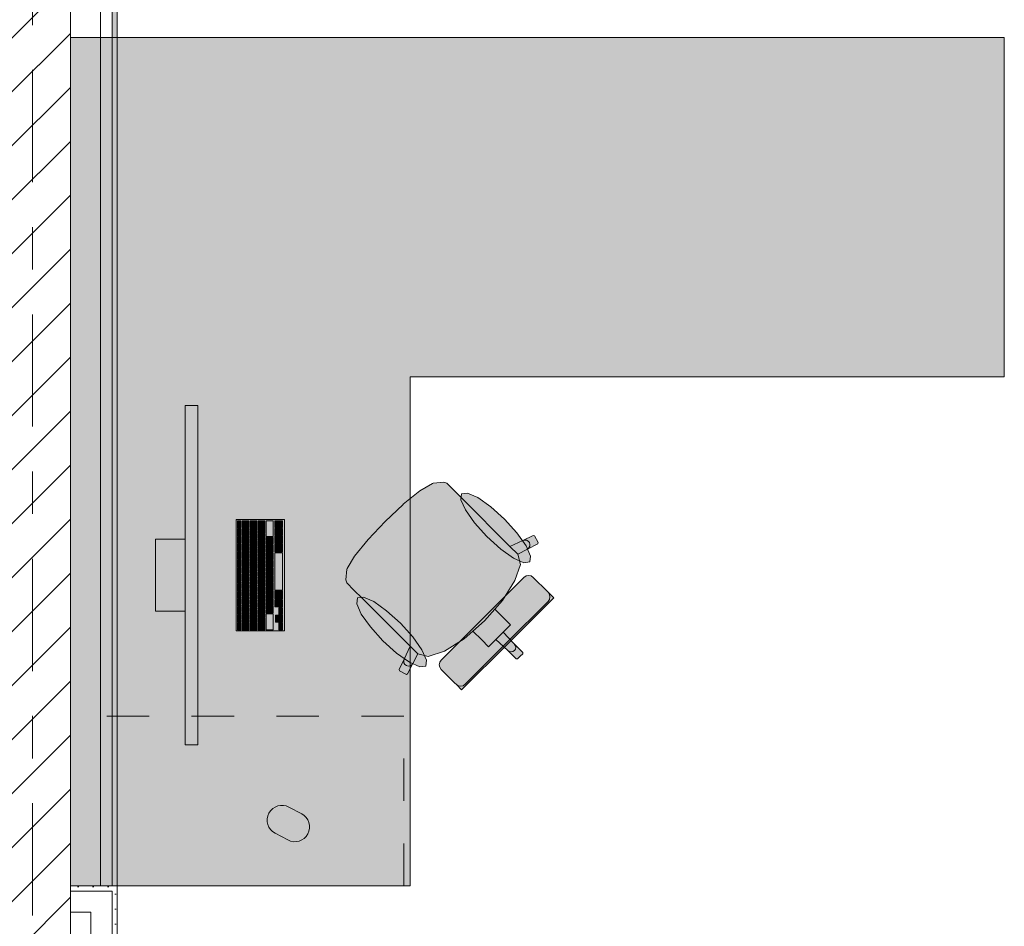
# Model space of a CAD drawing. Header units: metres. Extents: x -3.6 to 84.5, y -11 to 16.8.
# Tile 64 of 256: x 11.3 to 13.6, y 0.9 to 3.1. Entities that reach past the tile are written whole.
import ezdxf

# ---------------------------------------------------------------- set-up
doc = ezdxf.new("R2010")
doc.units = ezdxf.units.M
doc.header["$MEASUREMENT"] = 0
for name, pattern in [('Strichlinie doppelt', [0.546806, 0.264583, -0.105833, 0.070556, -0.105833]), ('Strichlinie eng', [0.115, 0.075, -0.04]), ('Wipeout_Contour', [1, 0, -1])]:
    doc.linetypes.add(name, pattern=pattern)
for name, color, linetype in [('451 - Universal.Achsen Raster', 7, 'Continuous'), ('605 - Struktur.Wand Innen', 7, 'Continuous'), ('701 - Einrichtung.Möbel', 7, 'Continuous'), ('Neubau_606 - Struktur.Wand Innen Ausbau', 7, 'Continuous'), ('Neubau_653 - Abdeckung.TB Verkofferung', 7, 'Continuous')]:
    doc.layers.add(name, color=color, linetype=linetype)
pattern_1 = [(45, (0, 0), (-0.01767767, 0.01767767), [0, -0.025])]

msp = doc.modelspace()

# ---------------------------------------------------------------- hatches: boundary and pattern name
at = {"layer": '701 - Einrichtung.Möbel', "linetype": 'Continuous', "lineweight": 0, "true_color": 0x3a3a3a}
for points in [[(11.42, 3.01), (11.42, 1.01), (12.22, 1.01), (12.22, 2.21), (13.62, 2.21), (13.62, 3.01)], [(11.7199, 2.1421), (11.6899, 2.1421), (11.6899, 1.3421), (11.7199, 1.3421)], [(12.3423, 1.923), (12.3228, 1.9425), (12.3061, 1.9592), (12.2991, 1.9615), (12.274, 1.9592), (12.2724, 1.9586), (12.243, 1.9407), (12.2039, 1.9093), (12.2033, 1.9088), (12.1609, 1.8691), (12.4791, 1.5509), (12.4853, 1.5571), (12.4852, 1.5602), (12.4653, 1.5801), (12.4394, 1.608), (12.4565, 1.6251), (12.4404, 1.6412), (12.4195, 1.6621), (12.4374, 1.6826), (12.467, 1.7294), (12.4797, 1.7677), (12.4736, 1.7916), (12.4963, 1.8039), (12.5207, 1.8159), (12.5216, 1.8189), (12.5131, 1.835), (12.5101, 1.8361), (12.4858, 1.824), (12.4551, 1.8102)], [(12.4423, 1.8744), (12.4099, 1.9036), (12.3794, 1.9251), (12.3553, 1.9359), (12.3412, 1.9341), (12.3394, 1.9201), (12.3502, 1.8959), (12.3718, 1.8654), (12.4009, 1.8331), (12.4333, 1.8039), (12.4638, 1.7823), (12.4879, 1.7716), (12.502, 1.7733), (12.5038, 1.7874), (12.493, 1.8115), (12.4714, 1.842)], [(11.9239, 1.8731), (11.8099, 1.8731), (11.8099, 1.6111), (11.9239, 1.6111)], [(11.8209, 1.8621), (11.8209, 1.8704), (11.8207, 1.8706), (11.8131, 1.8706), (11.8129, 1.8704), (11.8129, 1.8538), (11.8131, 1.8536), (11.8207, 1.8536), (11.8209, 1.8538)], [(11.8399, 1.8626), (11.8399, 1.8704), (11.8397, 1.8706), (11.8241, 1.8706), (11.8239, 1.8704), (11.8239, 1.8548), (11.8241, 1.8546), (11.8397, 1.8546), (11.8399, 1.8548)], [(11.8589, 1.8591), (11.8589, 1.8704), (11.8587, 1.8706), (11.8431, 1.8706), (11.8429, 1.8704), (11.8429, 1.8478), (11.8431, 1.8476), (11.8587, 1.8476), (11.8589, 1.8478)], [(11.8779, 1.8564), (11.8779, 1.8704), (11.8777, 1.8706), (11.8621, 1.8706), (11.8619, 1.8704), (11.8619, 1.8423), (11.8621, 1.8421), (11.8777, 1.8421), (11.8779, 1.8423)], [(11.8969, 1.8519), (11.8969, 1.8704), (11.8967, 1.8706), (11.8811, 1.8706), (11.8809, 1.8704), (11.8809, 1.8333), (11.8811, 1.8331), (11.8967, 1.8331), (11.8969, 1.8333)], [(11.9189, 1.8626), (11.9189, 1.8704), (11.9187, 1.8706), (11.9011, 1.8706), (11.9009, 1.8704), (11.9009, 1.8548), (11.9011, 1.8546), (11.9187, 1.8546), (11.9189, 1.8548)], [(12.107, 1.6877), (12.2197, 1.5749), (12.2059, 1.5442), (12.1939, 1.5199), (12.1949, 1.5168), (12.2111, 1.5084), (12.214, 1.5093), (12.2261, 1.5336), (12.2384, 1.5564), (12.2623, 1.5503), (12.3006, 1.5629), (12.3474, 1.5925), (12.3679, 1.6105), (12.3887, 1.5896), (12.4049, 1.5735), (12.422, 1.5906), (12.4498, 1.5646), (12.4697, 1.5447), (12.4729, 1.5447), (12.4791, 1.5509), (12.1609, 1.8691), (12.1212, 1.8267), (12.1207, 1.8261), (12.0892, 1.7869), (12.0714, 1.7576), (12.0708, 1.756), (12.0685, 1.7309), (12.0708, 1.7239), (12.0875, 1.7071)], [(11.8209, 1.8436), (11.8209, 1.8519), (11.8207, 1.8521), (11.8131, 1.8521), (11.8129, 1.8519), (11.8129, 1.8353), (11.8131, 1.8351), (11.8207, 1.8351), (11.8209, 1.8353)], [(11.8209, 1.8251), (11.8209, 1.8334), (11.8207, 1.8336), (11.8131, 1.8336), (11.8129, 1.8334), (11.8129, 1.8168), (11.8131, 1.8166), (11.8207, 1.8166), (11.8209, 1.8168)], [(11.8399, 1.8446), (11.8399, 1.8524), (11.8397, 1.8526), (11.8241, 1.8526), (11.8239, 1.8524), (11.8239, 1.8368), (11.8241, 1.8366), (11.8397, 1.8366), (11.8399, 1.8368)], [(11.8399, 1.8266), (11.8399, 1.8344), (11.8397, 1.8346), (11.8241, 1.8346), (11.8239, 1.8344), (11.8239, 1.8188), (11.8241, 1.8186), (11.8397, 1.8186), (11.8399, 1.8188)], [(11.8589, 1.8376), (11.8589, 1.8454), (11.8587, 1.8456), (11.8431, 1.8456), (11.8429, 1.8454), (11.8429, 1.8298), (11.8431, 1.8296), (11.8587, 1.8296), (11.8589, 1.8298)], [(11.8779, 1.8321), (11.8779, 1.8399), (11.8777, 1.8401), (11.8621, 1.8401), (11.8619, 1.8399), (11.8619, 1.8243), (11.8621, 1.8241), (11.8777, 1.8241), (11.8779, 1.8243)], [(11.9189, 1.8446), (11.9189, 1.8524), (11.9187, 1.8526), (11.9011, 1.8526), (11.9009, 1.8524), (11.9009, 1.8368), (11.9011, 1.8366), (11.9187, 1.8366), (11.9189, 1.8368)], [(11.9189, 1.8266), (11.9189, 1.8344), (11.9187, 1.8346), (11.9011, 1.8346), (11.9009, 1.8344), (11.9009, 1.8188), (11.9011, 1.8186), (11.9187, 1.8186), (11.9189, 1.8188)], [(11.6899, 1.6571), (11.6899, 1.8271), (11.6199, 1.8271), (11.6199, 1.6571)], [(11.8209, 1.8066), (11.8209, 1.8149), (11.8207, 1.8151), (11.8131, 1.8151), (11.8129, 1.8149), (11.8129, 1.7983), (11.8131, 1.7981), (11.8207, 1.7981), (11.8209, 1.7983)], [(11.8399, 1.8086), (11.8399, 1.8164), (11.8397, 1.8166), (11.8241, 1.8166), (11.8239, 1.8164), (11.8239, 1.8008), (11.8241, 1.8006), (11.8397, 1.8006), (11.8399, 1.8008)], [(11.8589, 1.8196), (11.8589, 1.8274), (11.8587, 1.8276), (11.8431, 1.8276), (11.8429, 1.8274), (11.8429, 1.8118), (11.8431, 1.8116), (11.8587, 1.8116), (11.8589, 1.8118)], [(11.8589, 1.8016), (11.8589, 1.8094), (11.8587, 1.8096), (11.8431, 1.8096), (11.8429, 1.8094), (11.8429, 1.7938), (11.8431, 1.7936), (11.8587, 1.7936), (11.8589, 1.7938)], [(11.8779, 1.8141), (11.8779, 1.8219), (11.8777, 1.8221), (11.8621, 1.8221), (11.8619, 1.8219), (11.8619, 1.8063), (11.8621, 1.8061), (11.8777, 1.8061), (11.8779, 1.8063)], [(11.8969, 1.8231), (11.8969, 1.8309), (11.8967, 1.8311), (11.8811, 1.8311), (11.8809, 1.8309), (11.8809, 1.8153), (11.8811, 1.8151), (11.8967, 1.8151), (11.8969, 1.8153)], [(11.8969, 1.8051), (11.8969, 1.8129), (11.8967, 1.8131), (11.8811, 1.8131), (11.8809, 1.8129), (11.8809, 1.7973), (11.8811, 1.7971), (11.8967, 1.7971), (11.8969, 1.7973)], [(11.9189, 1.8069), (11.9189, 1.8164), (11.9187, 1.8166), (11.9011, 1.8166), (11.9009, 1.8164), (11.9009, 1.7973), (11.9011, 1.7971), (11.9187, 1.7971), (11.9189, 1.7973)], [(11.8209, 1.7881), (11.8209, 1.7964), (11.8207, 1.7966), (11.8131, 1.7966), (11.8129, 1.7964), (11.8129, 1.7798), (11.8131, 1.7796), (11.8207, 1.7796), (11.8209, 1.7798)], [(11.8399, 1.7906), (11.8399, 1.7984), (11.8397, 1.7986), (11.8241, 1.7986), (11.8239, 1.7984), (11.8239, 1.7828), (11.8241, 1.7826), (11.8397, 1.7826), (11.8399, 1.7828)], [(11.8589, 1.7836), (11.8589, 1.7914), (11.8587, 1.7916), (11.8431, 1.7916), (11.8429, 1.7914), (11.8429, 1.7758), (11.8431, 1.7756), (11.8587, 1.7756), (11.8589, 1.7758)], [(11.8779, 1.7961), (11.8779, 1.8039), (11.8777, 1.8041), (11.8621, 1.8041), (11.8619, 1.8039), (11.8619, 1.7883), (11.8621, 1.7881), (11.8777, 1.7881), (11.8779, 1.7883)], [(11.8969, 1.7871), (11.8969, 1.7949), (11.8967, 1.7951), (11.8811, 1.7951), (11.8809, 1.7949), (11.8809, 1.7793), (11.8811, 1.7791), (11.8967, 1.7791), (11.8969, 1.7793)], [(11.9189, 1.7511), (11.9189, 1.7949), (11.9187, 1.7951), (11.9011, 1.7951), (11.9009, 1.7949), (11.9009, 1.7073), (11.9011, 1.7071), (11.9187, 1.7071), (11.9189, 1.7073)], [(11.8209, 1.7696), (11.8209, 1.7779), (11.8207, 1.7781), (11.8131, 1.7781), (11.8129, 1.7779), (11.8129, 1.7613), (11.8131, 1.7611), (11.8207, 1.7611), (11.8209, 1.7613)], [(11.8399, 1.7726), (11.8399, 1.7804), (11.8397, 1.7806), (11.8241, 1.7806), (11.8239, 1.7804), (11.8239, 1.7648), (11.8241, 1.7646), (11.8397, 1.7646), (11.8399, 1.7648)], [(11.8589, 1.7656), (11.8589, 1.7734), (11.8587, 1.7736), (11.8431, 1.7736), (11.8429, 1.7734), (11.8429, 1.7578), (11.8431, 1.7576), (11.8587, 1.7576), (11.8589, 1.7578)], [(11.8779, 1.7781), (11.8779, 1.7859), (11.8777, 1.7861), (11.8621, 1.7861), (11.8619, 1.7859), (11.8619, 1.7703), (11.8621, 1.7701), (11.8777, 1.7701), (11.8779, 1.7703)], [(11.8779, 1.7601), (11.8779, 1.7679), (11.8777, 1.7681), (11.8621, 1.7681), (11.8619, 1.7679), (11.8619, 1.7523), (11.8621, 1.7521), (11.8777, 1.7521), (11.8779, 1.7523)], [(11.8969, 1.7691), (11.8969, 1.7769), (11.8967, 1.7771), (11.8811, 1.7771), (11.8809, 1.7769), (11.8809, 1.7613), (11.8811, 1.7611), (11.8967, 1.7611), (11.8969, 1.7613)], [(11.8209, 1.7511), (11.8209, 1.7594), (11.8207, 1.7596), (11.8131, 1.7596), (11.8129, 1.7594), (11.8129, 1.7428), (11.8131, 1.7426), (11.8207, 1.7426), (11.8209, 1.7428)], [(11.8209, 1.7326), (11.8209, 1.7409), (11.8207, 1.7411), (11.8131, 1.7411), (11.8129, 1.7409), (11.8129, 1.7243), (11.8131, 1.7241), (11.8207, 1.7241), (11.8209, 1.7243)], [(11.8399, 1.7546), (11.8399, 1.7624), (11.8397, 1.7626), (11.8241, 1.7626), (11.8239, 1.7624), (11.8239, 1.7468), (11.8241, 1.7466), (11.8397, 1.7466), (11.8399, 1.7468)], [(11.8399, 1.7366), (11.8399, 1.7444), (11.8397, 1.7446), (11.8241, 1.7446), (11.8239, 1.7444), (11.8239, 1.7288), (11.8241, 1.7286), (11.8397, 1.7286), (11.8399, 1.7288)], [(11.8589, 1.7476), (11.8589, 1.7554), (11.8587, 1.7556), (11.8431, 1.7556), (11.8429, 1.7554), (11.8429, 1.7398), (11.8431, 1.7396), (11.8587, 1.7396), (11.8589, 1.7398)], [(11.8779, 1.7421), (11.8779, 1.7499), (11.8777, 1.7501), (11.8621, 1.7501), (11.8619, 1.7499), (11.8619, 1.7343), (11.8621, 1.7341), (11.8777, 1.7341), (11.8779, 1.7343)], [(11.8969, 1.7511), (11.8969, 1.7589), (11.8967, 1.7591), (11.8811, 1.7591), (11.8809, 1.7589), (11.8809, 1.7433), (11.8811, 1.7431), (11.8967, 1.7431), (11.8969, 1.7433)], [(11.8969, 1.7331), (11.8969, 1.7409), (11.8967, 1.7411), (11.8811, 1.7411), (11.8809, 1.7409), (11.8809, 1.7253), (11.8811, 1.7251), (11.8967, 1.7251), (11.8969, 1.7253)], [(12.4882, 1.737), (12.3906, 1.6394), (12.4498, 1.5802), (12.5582, 1.6887), (12.5529, 1.694), (12.5505, 1.6964), (12.545, 1.7019), (12.5426, 1.7043), (12.5354, 1.7115), (12.518, 1.7289), (12.5123, 1.7346), (12.5098, 1.7371), (12.5049, 1.7404), (12.499, 1.7415), (12.4932, 1.7403)], [(11.8209, 1.7141), (11.8209, 1.7224), (11.8207, 1.7226), (11.8131, 1.7226), (11.8129, 1.7224), (11.8129, 1.7058), (11.8131, 1.7056), (11.8207, 1.7056), (11.8209, 1.7058)], [(11.8399, 1.7186), (11.8399, 1.7264), (11.8397, 1.7266), (11.8241, 1.7266), (11.8239, 1.7264), (11.8239, 1.7108), (11.8241, 1.7106), (11.8397, 1.7106), (11.8399, 1.7108)], [(11.8589, 1.7296), (11.8589, 1.7374), (11.8587, 1.7376), (11.8431, 1.7376), (11.8429, 1.7374), (11.8429, 1.7218), (11.8431, 1.7216), (11.8587, 1.7216), (11.8589, 1.7218)], [(11.8589, 1.7116), (11.8589, 1.7194), (11.8587, 1.7196), (11.8431, 1.7196), (11.8429, 1.7194), (11.8429, 1.7038), (11.8431, 1.7036), (11.8587, 1.7036), (11.8589, 1.7038)], [(11.8779, 1.7241), (11.8779, 1.7319), (11.8777, 1.7321), (11.8621, 1.7321), (11.8619, 1.7319), (11.8619, 1.7163), (11.8621, 1.7161), (11.8777, 1.7161), (11.8779, 1.7163)], [(11.8969, 1.7151), (11.8969, 1.7229), (11.8967, 1.7231), (11.8811, 1.7231), (11.8809, 1.7229), (11.8809, 1.7073), (11.8811, 1.7071), (11.8967, 1.7071), (11.8969, 1.7073)], [(11.8209, 1.6956), (11.8209, 1.7039), (11.8207, 1.7041), (11.8131, 1.7041), (11.8129, 1.7039), (11.8129, 1.6873), (11.8131, 1.6871), (11.8207, 1.6871), (11.8209, 1.6873)], [(11.8399, 1.7006), (11.8399, 1.7084), (11.8397, 1.7086), (11.8241, 1.7086), (11.8239, 1.7084), (11.8239, 1.6928), (11.8241, 1.6926), (11.8397, 1.6926), (11.8399, 1.6928)], [(11.8589, 1.6936), (11.8589, 1.7014), (11.8587, 1.7016), (11.8431, 1.7016), (11.8429, 1.7014), (11.8429, 1.6858), (11.8431, 1.6856), (11.8587, 1.6856), (11.8589, 1.6858)], [(11.8779, 1.7061), (11.8779, 1.7139), (11.8777, 1.7141), (11.8621, 1.7141), (11.8619, 1.7139), (11.8619, 1.6983), (11.8621, 1.6981), (11.8777, 1.6981), (11.8779, 1.6983)], [(11.8779, 1.6881), (11.8779, 1.6959), (11.8777, 1.6961), (11.8621, 1.6961), (11.8619, 1.6959), (11.8619, 1.6803), (11.8621, 1.6801), (11.8777, 1.6801), (11.8779, 1.6803)], [(11.8969, 1.6971), (11.8969, 1.7049), (11.8967, 1.7051), (11.8811, 1.7051), (11.8809, 1.7049), (11.8809, 1.6893), (11.8811, 1.6891), (11.8967, 1.6891), (11.8969, 1.6893)], [(11.9189, 1.6954), (11.9189, 1.7049), (11.9187, 1.7051), (11.9011, 1.7051), (11.9009, 1.7049), (11.9009, 1.6858), (11.9011, 1.6856), (11.9187, 1.6856), (11.9189, 1.6858)], [(11.8209, 1.6771), (11.8209, 1.6854), (11.8207, 1.6856), (11.8131, 1.6856), (11.8129, 1.6854), (11.8129, 1.6688), (11.8131, 1.6686), (11.8207, 1.6686), (11.8209, 1.6688)], [(11.8399, 1.6826), (11.8399, 1.6904), (11.8397, 1.6906), (11.8241, 1.6906), (11.8239, 1.6904), (11.8239, 1.6748), (11.8241, 1.6746), (11.8397, 1.6746), (11.8399, 1.6748)], [(11.8399, 1.6646), (11.8399, 1.6724), (11.8397, 1.6726), (11.8241, 1.6726), (11.8239, 1.6724), (11.8239, 1.6568), (11.8241, 1.6566), (11.8397, 1.6566), (11.8399, 1.6568)], [(11.8589, 1.6756), (11.8589, 1.6834), (11.8587, 1.6836), (11.8431, 1.6836), (11.8429, 1.6834), (11.8429, 1.6678), (11.8431, 1.6676), (11.8587, 1.6676), (11.8589, 1.6678)], [(11.8779, 1.6701), (11.8779, 1.6779), (11.8777, 1.6781), (11.8621, 1.6781), (11.8619, 1.6779), (11.8619, 1.6623), (11.8621, 1.6621), (11.8777, 1.6621), (11.8779, 1.6623)], [(11.8969, 1.6791), (11.8969, 1.6869), (11.8967, 1.6871), (11.8811, 1.6871), (11.8809, 1.6869), (11.8809, 1.6713), (11.8811, 1.6711), (11.8967, 1.6711), (11.8969, 1.6713)], [(11.9189, 1.6756), (11.9189, 1.6834), (11.9187, 1.6836), (11.9011, 1.6836), (11.9009, 1.6834), (11.9009, 1.6678), (11.9011, 1.6676), (11.9187, 1.6676), (11.9189, 1.6678)], [(12.1556, 1.5877), (12.1879, 1.5585), (12.2185, 1.537), (12.2426, 1.5262), (12.2566, 1.528), (12.2584, 1.542), (12.2477, 1.5662), (12.2261, 1.5967), (12.1969, 1.629), (12.1646, 1.6582), (12.1341, 1.6798), (12.1099, 1.6905), (12.0959, 1.6887), (12.0941, 1.6747), (12.1048, 1.6506), (12.1264, 1.6201)], [(11.8209, 1.6586), (11.8209, 1.6669), (11.8207, 1.6671), (11.8131, 1.6671), (11.8129, 1.6669), (11.8129, 1.6503), (11.8131, 1.6501), (11.8207, 1.6501), (11.8209, 1.6503)], [(11.8209, 1.6401), (11.8209, 1.6484), (11.8207, 1.6486), (11.8131, 1.6486), (11.8129, 1.6484), (11.8129, 1.6318), (11.8131, 1.6316), (11.8207, 1.6316), (11.8209, 1.6318)], [(11.8399, 1.6466), (11.8399, 1.6544), (11.8397, 1.6546), (11.8241, 1.6546), (11.8239, 1.6544), (11.8239, 1.6388), (11.8241, 1.6386), (11.8397, 1.6386), (11.8399, 1.6388)], [(11.8589, 1.6576), (11.8589, 1.6654), (11.8587, 1.6656), (11.8431, 1.6656), (11.8429, 1.6654), (11.8429, 1.6498), (11.8431, 1.6496), (11.8587, 1.6496), (11.8589, 1.6498)], [(11.8589, 1.6396), (11.8589, 1.6474), (11.8587, 1.6476), (11.8431, 1.6476), (11.8429, 1.6474), (11.8429, 1.6318), (11.8431, 1.6316), (11.8587, 1.6316), (11.8589, 1.6318)], [(11.8779, 1.6521), (11.8779, 1.6599), (11.8777, 1.6601), (11.8621, 1.6601), (11.8619, 1.6599), (11.8619, 1.6443), (11.8621, 1.6441), (11.8777, 1.6441), (11.8779, 1.6443)], [(11.8969, 1.6611), (11.8969, 1.6689), (11.8967, 1.6691), (11.8811, 1.6691), (11.8809, 1.6689), (11.8809, 1.6533), (11.8811, 1.6531), (11.8967, 1.6531), (11.8969, 1.6533)], [(11.8969, 1.6324), (11.8969, 1.6509), (11.8967, 1.6511), (11.8811, 1.6511), (11.8809, 1.6509), (11.8809, 1.6138), (11.8811, 1.6136), (11.8967, 1.6136), (11.8969, 1.6138)], [(11.9109, 1.6396), (11.9109, 1.6474), (11.9107, 1.6476), (11.9031, 1.6476), (11.9029, 1.6474), (11.9029, 1.6318), (11.9031, 1.6316), (11.9107, 1.6316), (11.9109, 1.6318)], [(11.9189, 1.6576), (11.9189, 1.6654), (11.9187, 1.6656), (11.9111, 1.6656), (11.9109, 1.6654), (11.9109, 1.6498), (11.9111, 1.6496), (11.9187, 1.6496), (11.9189, 1.6498)], [(11.9189, 1.6396), (11.9189, 1.6474), (11.9187, 1.6476), (11.9111, 1.6476), (11.9109, 1.6474), (11.9109, 1.6318), (11.9111, 1.6316), (11.9187, 1.6316), (11.9189, 1.6318)], [(11.8209, 1.6216), (11.8209, 1.6299), (11.8207, 1.6301), (11.8131, 1.6301), (11.8129, 1.6299), (11.8129, 1.6133), (11.8131, 1.6131), (11.8207, 1.6131), (11.8209, 1.6133)], [(11.8399, 1.6251), (11.8399, 1.6364), (11.8397, 1.6366), (11.8241, 1.6366), (11.8239, 1.6364), (11.8239, 1.6138), (11.8241, 1.6136), (11.8397, 1.6136), (11.8399, 1.6138)], [(11.8589, 1.6216), (11.8589, 1.6294), (11.8587, 1.6296), (11.8431, 1.6296), (11.8429, 1.6294), (11.8429, 1.6138), (11.8431, 1.6136), (11.8587, 1.6136), (11.8589, 1.6138)], [(11.8779, 1.6279), (11.8779, 1.6419), (11.8777, 1.6421), (11.8621, 1.6421), (11.8619, 1.6419), (11.8619, 1.6138), (11.8621, 1.6136), (11.8777, 1.6136), (11.8779, 1.6138)], [(11.9189, 1.6216), (11.9189, 1.6294), (11.9187, 1.6296), (11.9111, 1.6296), (11.9109, 1.6294), (11.9109, 1.6138), (11.9111, 1.6136), (11.9187, 1.6136), (11.9189, 1.6138)], [(12.293, 1.5418), (12.2897, 1.5368), (12.2885, 1.5309), (12.2896, 1.5251), (12.2929, 1.5202), (12.2953, 1.5177), (12.3011, 1.5119), (12.3185, 1.4946), (12.3256, 1.4874), (12.3281, 1.485), (12.3336, 1.4794), (12.336, 1.477), (12.3413, 1.4718), (12.4498, 1.5802), (12.3906, 1.6394)], [(11.9166, 1.1258), (11.9316, 1.1179, 1), (11.9645, 1.1797), (11.9345, 1.1956, 0.994302), (11.9016, 1.1338)]]:
    msp.add_hatch(color=250, dxfattribs=at).paths.add_polyline_path(points)
at = {"layer": 'Neubau_606 - Struktur.Wand Innen Ausbau', "linetype": 'Continuous', "lineweight": 0, "true_color": 0x000000}
h = msp.add_hatch(dxfattribs=at)
h.set_pattern_fill('Gips_0001', color=18, style=0, pattern_type=2)
h.set_pattern_definition(pattern_1)
h.paths.add_polyline_path([(11.5175, 1.01), (11.5175, 0.9975), (11.53, 1.01)])
h = msp.add_hatch(dxfattribs=at)
h.set_pattern_fill('Gips_0001', color=18, style=0, pattern_type=2)
h.set_pattern_definition(pattern_1)
h.paths.add_polyline_path([(11.5175, 0.9975), (11.53, 0.9975), (11.53, 1.01)])
h = msp.add_hatch(dxfattribs=at)
h.set_pattern_fill('Gips_0001', color=18, style=0, pattern_type=2)
h.set_pattern_definition(pattern_1)
h.paths.add_polyline_path([(11.5175, 0.9975), (11.5175, 0.255), (11.53, 0.255), (11.53, 0.9975)])
at = {"layer": 'Neubau_653 - Abdeckung.TB Verkofferung', "linetype": 'Continuous', "lineweight": 0, "true_color": 0x000000}
h = msp.add_hatch(dxfattribs=at)
h.set_pattern_fill('Gips_0001', color=18, style=0, pattern_type=2)
h.set_pattern_definition(pattern_1)
h.paths.add_polyline_path([(11.53, 1.01), (11.53, 5.0505), (11.5175, 5.0505), (11.5175, 1.01)])

# ---------------------------------------------------------------- linework, layer by layer
at = {"layer": '701 - Einrichtung.Möbel', "color": 7, "linetype": 'Continuous', "lineweight": 5, "true_color": 0xebebeb}
for p, q in [((12.243, 1.9407), (12.2724, 1.9586)), ((12.2724, 1.9586), (12.274, 1.9592)), ((12.274, 1.9592), (12.2991, 1.9615)), ((12.2991, 1.9615), (12.3061, 1.9592)), ((12.3061, 1.9592), (12.3228, 1.9425)), ((12.2039, 1.9093), (12.243, 1.9407)), ((12.3228, 1.9425), (12.3423, 1.923)), ((12.1609, 1.8691), (12.2033, 1.9088)), ((12.2033, 1.9088), (12.2039, 1.9093)), ((12.3423, 1.923), (12.4551, 1.8102)), ((12.1609, 1.8691), (12.1212, 1.8267)), ((12.4858, 1.824), (12.5101, 1.8361)), ((12.5101, 1.8361), (12.5131, 1.835)), ((12.5131, 1.835), (12.5216, 1.8189)), ((12.1207, 1.8261), (12.0892, 1.7869)), ((12.1212, 1.8267), (12.1207, 1.8261)), ((12.4551, 1.8102), (12.4858, 1.824)), ((12.4735, 1.7918), (12.4551, 1.8102)), ((12.4858, 1.824), (12.49, 1.8251)), ((12.49, 1.8251), (12.4943, 1.8245)), ((12.4943, 1.8245), (12.4982, 1.8223)), ((12.5207, 1.8159), (12.4963, 1.8039)), ((12.4982, 1.8223), (12.5009, 1.8189)), ((12.5018, 1.8103), (12.4997, 1.8065)), ((12.5009, 1.8189), (12.5022, 1.8146)), ((12.5022, 1.8146), (12.5018, 1.8103)), ((12.5216, 1.8189), (12.5207, 1.8159)), ((12.0892, 1.7869), (12.0714, 1.7576)), ((12.4735, 1.7918), (12.4736, 1.7916)), ((12.4963, 1.8039), (12.4736, 1.7916)), ((12.4736, 1.7916), (12.4797, 1.7677)), ((12.4997, 1.8065), (12.4963, 1.8039)), ((12.4797, 1.7677), (12.467, 1.7294)), ((12.0708, 1.756), (12.0685, 1.7309)), ((12.0714, 1.7576), (12.0708, 1.756)), ((12.4882, 1.737), (12.4932, 1.7403)), ((12.4932, 1.7403), (12.499, 1.7415)), ((12.499, 1.7415), (12.5049, 1.7404)), ((12.5049, 1.7404), (12.5098, 1.7371)), ((12.0685, 1.7309), (12.0708, 1.7239)), ((12.0708, 1.7239), (12.0875, 1.7071)), ((12.3906, 1.6394), (12.4882, 1.737)), ((12.467, 1.7294), (12.4374, 1.6826)), ((12.5098, 1.7371), (12.5123, 1.7346)), ((12.5123, 1.7346), (12.518, 1.7289)), ((12.518, 1.7289), (12.5354, 1.7115)), ((12.0875, 1.7071), (12.107, 1.6877)), ((12.5354, 1.7115), (12.5426, 1.7043)), ((12.5426, 1.7043), (12.545, 1.7019)), ((12.5483, 1.6969), (12.545, 1.7019)), ((12.545, 1.7019), (12.5505, 1.6964)), ((12.5495, 1.6911), (12.5483, 1.6969)), ((12.5505, 1.6964), (12.5529, 1.694)), ((12.5529, 1.694), (12.5582, 1.6887)), ((12.107, 1.6877), (12.2197, 1.5749)), ((12.4374, 1.6826), (12.4195, 1.6621)), ((12.4473, 1.5827), (12.5449, 1.6803)), ((12.5582, 1.6887), (12.4498, 1.5802)), ((12.5449, 1.6803), (12.5483, 1.6852)), ((12.5483, 1.6852), (12.5495, 1.6911)), ((12.4195, 1.6621), (12.3954, 1.6346)), ((12.4195, 1.6621), (12.4404, 1.6412)), ((12.3906, 1.6394), (12.293, 1.5418)), ((12.3679, 1.6105), (12.3954, 1.6346)), ((12.4565, 1.6251), (12.4394, 1.608)), ((12.4404, 1.6412), (12.4565, 1.6251)), ((12.3474, 1.5925), (12.3679, 1.6105)), ((12.3679, 1.6105), (12.3887, 1.5896)), ((12.4394, 1.608), (12.4307, 1.5993)), ((12.4394, 1.608), (12.4653, 1.5801)), ((12.3006, 1.5629), (12.3474, 1.5925)), ((12.3413, 1.4718), (12.4498, 1.5802)), ((12.4473, 1.5827), (12.3497, 1.4851)), ((12.3887, 1.5896), (12.4049, 1.5735)), ((12.4049, 1.5735), (12.422, 1.5906)), ((12.422, 1.5906), (12.4307, 1.5993)), ((12.422, 1.5906), (12.4498, 1.5646)), ((12.4653, 1.5801), (12.4678, 1.5765)), ((12.4653, 1.5801), (12.4852, 1.5602)), ((12.2197, 1.5749), (12.2059, 1.5442)), ((12.2382, 1.5564), (12.2197, 1.5749)), ((12.2261, 1.5336), (12.2384, 1.5564)), ((12.2382, 1.5564), (12.2384, 1.5564)), ((12.2384, 1.5564), (12.2623, 1.5503)), ((12.2623, 1.5503), (12.3006, 1.5629)), ((12.4498, 1.5646), (12.4535, 1.5622)), ((12.4498, 1.5646), (12.4697, 1.5447)), ((12.4535, 1.5622), (12.4578, 1.5612)), ((12.4578, 1.5612), (12.4621, 1.562)), ((12.4621, 1.562), (12.4657, 1.5643)), ((12.468, 1.5679), (12.4657, 1.5643)), ((12.4678, 1.5765), (12.4688, 1.5722)), ((12.4688, 1.5722), (12.468, 1.5679)), ((12.4853, 1.5571), (12.4791, 1.5509)), ((12.4852, 1.5602), (12.4853, 1.5571)), ((12.2059, 1.5442), (12.1939, 1.5199)), ((12.2059, 1.5442), (12.2048, 1.54)), ((12.2048, 1.54), (12.2054, 1.5357)), ((12.2054, 1.5357), (12.2076, 1.5318)), ((12.2076, 1.5318), (12.2111, 1.5291)), ((12.214, 1.5093), (12.2261, 1.5336)), ((12.2234, 1.5303), (12.2261, 1.5336)), ((12.2897, 1.5368), (12.2885, 1.5309)), ((12.293, 1.5418), (12.2897, 1.5368)), ((12.4697, 1.5447), (12.4729, 1.5447)), ((12.4729, 1.5447), (12.4791, 1.5509)), ((12.1939, 1.5199), (12.1949, 1.5168)), ((12.1949, 1.5168), (12.2111, 1.5084)), ((12.2111, 1.5291), (12.2153, 1.5278)), ((12.2111, 1.5084), (12.214, 1.5093)), ((12.2153, 1.5278), (12.2197, 1.5282)), ((12.2197, 1.5282), (12.2234, 1.5303)), ((12.2885, 1.5309), (12.2896, 1.5251)), ((12.2896, 1.5251), (12.2929, 1.5202)), ((12.2929, 1.5202), (12.2953, 1.5177)), ((12.2953, 1.5177), (12.3011, 1.5119)), ((12.3011, 1.5119), (12.3185, 1.4946)), ((12.3185, 1.4946), (12.3256, 1.4874)), ((12.3256, 1.4874), (12.3281, 1.485)), ((12.3281, 1.485), (12.3336, 1.4794)), ((12.3331, 1.4817), (12.3281, 1.4849)), ((12.3497, 1.4851), (12.3447, 1.4817)), ((12.3389, 1.4805), (12.3331, 1.4817)), ((12.3336, 1.4794), (12.336, 1.477)), ((12.336, 1.477), (12.3413, 1.4718)), ((12.3447, 1.4817), (12.3389, 1.4805))]:
    msp.add_line(p, q, dxfattribs=at)
at = {"layer": '701 - Einrichtung.Möbel', "color": 7, "linetype": 'Strichlinie eng', "lineweight": 5, "true_color": 0xebebeb}
for p, q in [((12.205, 1.41), (11.42, 1.41)), ((12.205, 1.01), (12.205, 1.41))]:
    msp.add_line(p, q, dxfattribs=at)
at = {"layer": '701 - Einrichtung.Möbel', "color": 7, "linetype": 'Continuous', "lineweight": 5, "true_color": 0xebebeb, "flags": 128}
for points in [[(11.42, 3.01), (11.42, 1.01), (12.22, 1.01), (12.22, 2.21), (13.62, 2.21), (13.62, 3.01)], [(11.7199, 2.1421), (11.7199, 1.3421), (11.6899, 1.3421), (11.6899, 2.1421)], [(12.4423, 1.8744), (12.4714, 1.842), (12.493, 1.8115), (12.5038, 1.7874), (12.502, 1.7733), (12.4879, 1.7716), (12.4638, 1.7823), (12.4333, 1.8039), (12.4009, 1.8331), (12.3718, 1.8654), (12.3502, 1.8959), (12.3394, 1.9201), (12.3412, 1.9341), (12.3553, 1.9359), (12.3794, 1.9251), (12.4099, 1.9036)], [(11.9239, 1.8731), (11.9239, 1.6111), (11.8099, 1.6111), (11.8099, 1.8731)], [(11.8209, 1.8621), (11.8209, 1.8538), (11.8207, 1.8536), (11.8131, 1.8536), (11.8129, 1.8538), (11.8129, 1.8704), (11.8131, 1.8706), (11.8207, 1.8706), (11.8209, 1.8704)], [(11.8399, 1.8626), (11.8399, 1.8548), (11.8397, 1.8546), (11.8241, 1.8546), (11.8239, 1.8548), (11.8239, 1.8704), (11.8241, 1.8706), (11.8397, 1.8706), (11.8399, 1.8704)], [(11.8589, 1.8591), (11.8589, 1.8478), (11.8587, 1.8476), (11.8431, 1.8476), (11.8429, 1.8478), (11.8429, 1.8704), (11.8431, 1.8706), (11.8587, 1.8706), (11.8589, 1.8704)], [(11.8779, 1.8564), (11.8779, 1.8423), (11.8777, 1.8421), (11.8621, 1.8421), (11.8619, 1.8423), (11.8619, 1.8704), (11.8621, 1.8706), (11.8777, 1.8706), (11.8779, 1.8704)], [(11.8969, 1.8519), (11.8969, 1.8333), (11.8967, 1.8331), (11.8811, 1.8331), (11.8809, 1.8333), (11.8809, 1.8704), (11.8811, 1.8706), (11.8967, 1.8706), (11.8969, 1.8704)], [(11.9189, 1.8626), (11.9189, 1.8548), (11.9187, 1.8546), (11.9011, 1.8546), (11.9009, 1.8548), (11.9009, 1.8704), (11.9011, 1.8706), (11.9187, 1.8706), (11.9189, 1.8704)], [(11.8209, 1.8436), (11.8209, 1.8353), (11.8207, 1.8351), (11.8131, 1.8351), (11.8129, 1.8353), (11.8129, 1.8519), (11.8131, 1.8521), (11.8207, 1.8521), (11.8209, 1.8519)], [(11.8209, 1.8251), (11.8209, 1.8168), (11.8207, 1.8166), (11.8131, 1.8166), (11.8129, 1.8168), (11.8129, 1.8334), (11.8131, 1.8336), (11.8207, 1.8336), (11.8209, 1.8334)], [(11.8399, 1.8446), (11.8399, 1.8368), (11.8397, 1.8366), (11.8241, 1.8366), (11.8239, 1.8368), (11.8239, 1.8524), (11.8241, 1.8526), (11.8397, 1.8526), (11.8399, 1.8524)], [(11.8399, 1.8266), (11.8399, 1.8188), (11.8397, 1.8186), (11.8241, 1.8186), (11.8239, 1.8188), (11.8239, 1.8344), (11.8241, 1.8346), (11.8397, 1.8346), (11.8399, 1.8344)], [(11.8589, 1.8376), (11.8589, 1.8298), (11.8587, 1.8296), (11.8431, 1.8296), (11.8429, 1.8298), (11.8429, 1.8454), (11.8431, 1.8456), (11.8587, 1.8456), (11.8589, 1.8454)], [(11.8779, 1.8321), (11.8779, 1.8243), (11.8777, 1.8241), (11.8621, 1.8241), (11.8619, 1.8243), (11.8619, 1.8399), (11.8621, 1.8401), (11.8777, 1.8401), (11.8779, 1.8399)], [(11.9189, 1.8446), (11.9189, 1.8368), (11.9187, 1.8366), (11.9011, 1.8366), (11.9009, 1.8368), (11.9009, 1.8524), (11.9011, 1.8526), (11.9187, 1.8526), (11.9189, 1.8524)], [(11.9189, 1.8266), (11.9189, 1.8188), (11.9187, 1.8186), (11.9011, 1.8186), (11.9009, 1.8188), (11.9009, 1.8344), (11.9011, 1.8346), (11.9187, 1.8346), (11.9189, 1.8344)], [(11.6899, 1.6571), (11.6199, 1.6571), (11.6199, 1.8271), (11.6899, 1.8271)], [(11.8209, 1.8066), (11.8209, 1.7983), (11.8207, 1.7981), (11.8131, 1.7981), (11.8129, 1.7983), (11.8129, 1.8149), (11.8131, 1.8151), (11.8207, 1.8151), (11.8209, 1.8149)], [(11.8399, 1.8086), (11.8399, 1.8008), (11.8397, 1.8006), (11.8241, 1.8006), (11.8239, 1.8008), (11.8239, 1.8164), (11.8241, 1.8166), (11.8397, 1.8166), (11.8399, 1.8164)], [(11.8589, 1.8196), (11.8589, 1.8118), (11.8587, 1.8116), (11.8431, 1.8116), (11.8429, 1.8118), (11.8429, 1.8274), (11.8431, 1.8276), (11.8587, 1.8276), (11.8589, 1.8274)], [(11.8589, 1.8016), (11.8589, 1.7938), (11.8587, 1.7936), (11.8431, 1.7936), (11.8429, 1.7938), (11.8429, 1.8094), (11.8431, 1.8096), (11.8587, 1.8096), (11.8589, 1.8094)], [(11.8779, 1.8141), (11.8779, 1.8063), (11.8777, 1.8061), (11.8621, 1.8061), (11.8619, 1.8063), (11.8619, 1.8219), (11.8621, 1.8221), (11.8777, 1.8221), (11.8779, 1.8219)], [(11.8969, 1.8231), (11.8969, 1.8153), (11.8967, 1.8151), (11.8811, 1.8151), (11.8809, 1.8153), (11.8809, 1.8309), (11.8811, 1.8311), (11.8967, 1.8311), (11.8969, 1.8309)], [(11.8969, 1.8051), (11.8969, 1.7973), (11.8967, 1.7971), (11.8811, 1.7971), (11.8809, 1.7973), (11.8809, 1.8129), (11.8811, 1.8131), (11.8967, 1.8131), (11.8969, 1.8129)], [(11.9189, 1.8069), (11.9189, 1.7973), (11.9187, 1.7971), (11.9011, 1.7971), (11.9009, 1.7973), (11.9009, 1.8164), (11.9011, 1.8166), (11.9187, 1.8166), (11.9189, 1.8164)], [(11.8209, 1.7881), (11.8209, 1.7798), (11.8207, 1.7796), (11.8131, 1.7796), (11.8129, 1.7798), (11.8129, 1.7964), (11.8131, 1.7966), (11.8207, 1.7966), (11.8209, 1.7964)], [(11.8399, 1.7906), (11.8399, 1.7828), (11.8397, 1.7826), (11.8241, 1.7826), (11.8239, 1.7828), (11.8239, 1.7984), (11.8241, 1.7986), (11.8397, 1.7986), (11.8399, 1.7984)], [(11.8589, 1.7836), (11.8589, 1.7758), (11.8587, 1.7756), (11.8431, 1.7756), (11.8429, 1.7758), (11.8429, 1.7914), (11.8431, 1.7916), (11.8587, 1.7916), (11.8589, 1.7914)], [(11.8779, 1.7961), (11.8779, 1.7883), (11.8777, 1.7881), (11.8621, 1.7881), (11.8619, 1.7883), (11.8619, 1.8039), (11.8621, 1.8041), (11.8777, 1.8041), (11.8779, 1.8039)], [(11.8969, 1.7871), (11.8969, 1.7793), (11.8967, 1.7791), (11.8811, 1.7791), (11.8809, 1.7793), (11.8809, 1.7949), (11.8811, 1.7951), (11.8967, 1.7951), (11.8969, 1.7949)], [(11.9189, 1.7511), (11.9189, 1.7073), (11.9187, 1.7071), (11.9011, 1.7071), (11.9009, 1.7073), (11.9009, 1.7949), (11.9011, 1.7951), (11.9187, 1.7951), (11.9189, 1.7949)], [(11.8209, 1.7696), (11.8209, 1.7613), (11.8207, 1.7611), (11.8131, 1.7611), (11.8129, 1.7613), (11.8129, 1.7779), (11.8131, 1.7781), (11.8207, 1.7781), (11.8209, 1.7779)], [(11.8399, 1.7726), (11.8399, 1.7648), (11.8397, 1.7646), (11.8241, 1.7646), (11.8239, 1.7648), (11.8239, 1.7804), (11.8241, 1.7806), (11.8397, 1.7806), (11.8399, 1.7804)], [(11.8589, 1.7656), (11.8589, 1.7578), (11.8587, 1.7576), (11.8431, 1.7576), (11.8429, 1.7578), (11.8429, 1.7734), (11.8431, 1.7736), (11.8587, 1.7736), (11.8589, 1.7734)], [(11.8779, 1.7781), (11.8779, 1.7703), (11.8777, 1.7701), (11.8621, 1.7701), (11.8619, 1.7703), (11.8619, 1.7859), (11.8621, 1.7861), (11.8777, 1.7861), (11.8779, 1.7859)], [(11.8779, 1.7601), (11.8779, 1.7523), (11.8777, 1.7521), (11.8621, 1.7521), (11.8619, 1.7523), (11.8619, 1.7679), (11.8621, 1.7681), (11.8777, 1.7681), (11.8779, 1.7679)], [(11.8969, 1.7691), (11.8969, 1.7613), (11.8967, 1.7611), (11.8811, 1.7611), (11.8809, 1.7613), (11.8809, 1.7769), (11.8811, 1.7771), (11.8967, 1.7771), (11.8969, 1.7769)], [(11.8209, 1.7511), (11.8209, 1.7428), (11.8207, 1.7426), (11.8131, 1.7426), (11.8129, 1.7428), (11.8129, 1.7594), (11.8131, 1.7596), (11.8207, 1.7596), (11.8209, 1.7594)], [(11.8209, 1.7326), (11.8209, 1.7243), (11.8207, 1.7241), (11.8131, 1.7241), (11.8129, 1.7243), (11.8129, 1.7409), (11.8131, 1.7411), (11.8207, 1.7411), (11.8209, 1.7409)], [(11.8399, 1.7546), (11.8399, 1.7468), (11.8397, 1.7466), (11.8241, 1.7466), (11.8239, 1.7468), (11.8239, 1.7624), (11.8241, 1.7626), (11.8397, 1.7626), (11.8399, 1.7624)], [(11.8399, 1.7366), (11.8399, 1.7288), (11.8397, 1.7286), (11.8241, 1.7286), (11.8239, 1.7288), (11.8239, 1.7444), (11.8241, 1.7446), (11.8397, 1.7446), (11.8399, 1.7444)], [(11.8589, 1.7476), (11.8589, 1.7398), (11.8587, 1.7396), (11.8431, 1.7396), (11.8429, 1.7398), (11.8429, 1.7554), (11.8431, 1.7556), (11.8587, 1.7556), (11.8589, 1.7554)], [(11.8779, 1.7421), (11.8779, 1.7343), (11.8777, 1.7341), (11.8621, 1.7341), (11.8619, 1.7343), (11.8619, 1.7499), (11.8621, 1.7501), (11.8777, 1.7501), (11.8779, 1.7499)], [(11.8969, 1.7511), (11.8969, 1.7433), (11.8967, 1.7431), (11.8811, 1.7431), (11.8809, 1.7433), (11.8809, 1.7589), (11.8811, 1.7591), (11.8967, 1.7591), (11.8969, 1.7589)], [(11.8969, 1.7331), (11.8969, 1.7253), (11.8967, 1.7251), (11.8811, 1.7251), (11.8809, 1.7253), (11.8809, 1.7409), (11.8811, 1.7411), (11.8967, 1.7411), (11.8969, 1.7409)], [(11.8209, 1.7141), (11.8209, 1.7058), (11.8207, 1.7056), (11.8131, 1.7056), (11.8129, 1.7058), (11.8129, 1.7224), (11.8131, 1.7226), (11.8207, 1.7226), (11.8209, 1.7224)], [(11.8399, 1.7186), (11.8399, 1.7108), (11.8397, 1.7106), (11.8241, 1.7106), (11.8239, 1.7108), (11.8239, 1.7264), (11.8241, 1.7266), (11.8397, 1.7266), (11.8399, 1.7264)], [(11.8589, 1.7296), (11.8589, 1.7218), (11.8587, 1.7216), (11.8431, 1.7216), (11.8429, 1.7218), (11.8429, 1.7374), (11.8431, 1.7376), (11.8587, 1.7376), (11.8589, 1.7374)], [(11.8589, 1.7116), (11.8589, 1.7038), (11.8587, 1.7036), (11.8431, 1.7036), (11.8429, 1.7038), (11.8429, 1.7194), (11.8431, 1.7196), (11.8587, 1.7196), (11.8589, 1.7194)], [(11.8779, 1.7241), (11.8779, 1.7163), (11.8777, 1.7161), (11.8621, 1.7161), (11.8619, 1.7163), (11.8619, 1.7319), (11.8621, 1.7321), (11.8777, 1.7321), (11.8779, 1.7319)], [(11.8969, 1.7151), (11.8969, 1.7073), (11.8967, 1.7071), (11.8811, 1.7071), (11.8809, 1.7073), (11.8809, 1.7229), (11.8811, 1.7231), (11.8967, 1.7231), (11.8969, 1.7229)], [(11.8209, 1.6956), (11.8209, 1.6873), (11.8207, 1.6871), (11.8131, 1.6871), (11.8129, 1.6873), (11.8129, 1.7039), (11.8131, 1.7041), (11.8207, 1.7041), (11.8209, 1.7039)], [(11.8399, 1.7006), (11.8399, 1.6928), (11.8397, 1.6926), (11.8241, 1.6926), (11.8239, 1.6928), (11.8239, 1.7084), (11.8241, 1.7086), (11.8397, 1.7086), (11.8399, 1.7084)], [(11.8589, 1.6936), (11.8589, 1.6858), (11.8587, 1.6856), (11.8431, 1.6856), (11.8429, 1.6858), (11.8429, 1.7014), (11.8431, 1.7016), (11.8587, 1.7016), (11.8589, 1.7014)], [(11.8779, 1.7061), (11.8779, 1.6983), (11.8777, 1.6981), (11.8621, 1.6981), (11.8619, 1.6983), (11.8619, 1.7139), (11.8621, 1.7141), (11.8777, 1.7141), (11.8779, 1.7139)], [(11.8779, 1.6881), (11.8779, 1.6803), (11.8777, 1.6801), (11.8621, 1.6801), (11.8619, 1.6803), (11.8619, 1.6959), (11.8621, 1.6961), (11.8777, 1.6961), (11.8779, 1.6959)], [(11.8969, 1.6971), (11.8969, 1.6893), (11.8967, 1.6891), (11.8811, 1.6891), (11.8809, 1.6893), (11.8809, 1.7049), (11.8811, 1.7051), (11.8967, 1.7051), (11.8969, 1.7049)], [(11.9189, 1.6954), (11.9189, 1.6858), (11.9187, 1.6856), (11.9011, 1.6856), (11.9009, 1.6858), (11.9009, 1.7049), (11.9011, 1.7051), (11.9187, 1.7051), (11.9189, 1.7049)], [(11.8209, 1.6771), (11.8209, 1.6688), (11.8207, 1.6686), (11.8131, 1.6686), (11.8129, 1.6688), (11.8129, 1.6854), (11.8131, 1.6856), (11.8207, 1.6856), (11.8209, 1.6854)], [(11.8399, 1.6826), (11.8399, 1.6748), (11.8397, 1.6746), (11.8241, 1.6746), (11.8239, 1.6748), (11.8239, 1.6904), (11.8241, 1.6906), (11.8397, 1.6906), (11.8399, 1.6904)], [(11.8399, 1.6646), (11.8399, 1.6568), (11.8397, 1.6566), (11.8241, 1.6566), (11.8239, 1.6568), (11.8239, 1.6724), (11.8241, 1.6726), (11.8397, 1.6726), (11.8399, 1.6724)], [(11.8589, 1.6756), (11.8589, 1.6678), (11.8587, 1.6676), (11.8431, 1.6676), (11.8429, 1.6678), (11.8429, 1.6834), (11.8431, 1.6836), (11.8587, 1.6836), (11.8589, 1.6834)], [(11.8779, 1.6701), (11.8779, 1.6623), (11.8777, 1.6621), (11.8621, 1.6621), (11.8619, 1.6623), (11.8619, 1.6779), (11.8621, 1.6781), (11.8777, 1.6781), (11.8779, 1.6779)], [(11.8969, 1.6791), (11.8969, 1.6713), (11.8967, 1.6711), (11.8811, 1.6711), (11.8809, 1.6713), (11.8809, 1.6869), (11.8811, 1.6871), (11.8967, 1.6871), (11.8969, 1.6869)], [(11.9189, 1.6756), (11.9189, 1.6678), (11.9187, 1.6676), (11.9011, 1.6676), (11.9009, 1.6678), (11.9009, 1.6834), (11.9011, 1.6836), (11.9187, 1.6836), (11.9189, 1.6834)], [(12.1556, 1.5877), (12.1879, 1.5585), (12.2185, 1.537), (12.2426, 1.5262), (12.2566, 1.528), (12.2584, 1.542), (12.2477, 1.5662), (12.2261, 1.5967), (12.1969, 1.629), (12.1646, 1.6582), (12.1341, 1.6798), (12.1099, 1.6905), (12.0959, 1.6887), (12.0941, 1.6747), (12.1048, 1.6506), (12.1264, 1.6201)], [(11.8209, 1.6586), (11.8209, 1.6503), (11.8207, 1.6501), (11.8131, 1.6501), (11.8129, 1.6503), (11.8129, 1.6669), (11.8131, 1.6671), (11.8207, 1.6671), (11.8209, 1.6669)], [(11.8209, 1.6401), (11.8209, 1.6318), (11.8207, 1.6316), (11.8131, 1.6316), (11.8129, 1.6318), (11.8129, 1.6484), (11.8131, 1.6486), (11.8207, 1.6486), (11.8209, 1.6484)], [(11.8399, 1.6466), (11.8399, 1.6388), (11.8397, 1.6386), (11.8241, 1.6386), (11.8239, 1.6388), (11.8239, 1.6544), (11.8241, 1.6546), (11.8397, 1.6546), (11.8399, 1.6544)], [(11.8589, 1.6576), (11.8589, 1.6498), (11.8587, 1.6496), (11.8431, 1.6496), (11.8429, 1.6498), (11.8429, 1.6654), (11.8431, 1.6656), (11.8587, 1.6656), (11.8589, 1.6654)], [(11.8589, 1.6396), (11.8589, 1.6318), (11.8587, 1.6316), (11.8431, 1.6316), (11.8429, 1.6318), (11.8429, 1.6474), (11.8431, 1.6476), (11.8587, 1.6476), (11.8589, 1.6474)], [(11.8779, 1.6521), (11.8779, 1.6443), (11.8777, 1.6441), (11.8621, 1.6441), (11.8619, 1.6443), (11.8619, 1.6599), (11.8621, 1.6601), (11.8777, 1.6601), (11.8779, 1.6599)], [(11.8969, 1.6611), (11.8969, 1.6533), (11.8967, 1.6531), (11.8811, 1.6531), (11.8809, 1.6533), (11.8809, 1.6689), (11.8811, 1.6691), (11.8967, 1.6691), (11.8969, 1.6689)], [(11.8969, 1.6324), (11.8969, 1.6138), (11.8967, 1.6136), (11.8811, 1.6136), (11.8809, 1.6138), (11.8809, 1.6509), (11.8811, 1.6511), (11.8967, 1.6511), (11.8969, 1.6509)], [(11.9109, 1.6396), (11.9109, 1.6318), (11.9107, 1.6316), (11.9031, 1.6316), (11.9029, 1.6318), (11.9029, 1.6474), (11.9031, 1.6476), (11.9107, 1.6476), (11.9109, 1.6474)], [(11.9189, 1.6576), (11.9189, 1.6498), (11.9187, 1.6496), (11.9111, 1.6496), (11.9109, 1.6498), (11.9109, 1.6654), (11.9111, 1.6656), (11.9187, 1.6656), (11.9189, 1.6654)], [(11.9189, 1.6396), (11.9189, 1.6318), (11.9187, 1.6316), (11.9111, 1.6316), (11.9109, 1.6318), (11.9109, 1.6474), (11.9111, 1.6476), (11.9187, 1.6476), (11.9189, 1.6474)], [(11.8209, 1.6216), (11.8209, 1.6133), (11.8207, 1.6131), (11.8131, 1.6131), (11.8129, 1.6133), (11.8129, 1.6299), (11.8131, 1.6301), (11.8207, 1.6301), (11.8209, 1.6299)], [(11.8399, 1.6251), (11.8399, 1.6138), (11.8397, 1.6136), (11.8241, 1.6136), (11.8239, 1.6138), (11.8239, 1.6364), (11.8241, 1.6366), (11.8397, 1.6366), (11.8399, 1.6364)], [(11.8589, 1.6216), (11.8589, 1.6138), (11.8587, 1.6136), (11.8431, 1.6136), (11.8429, 1.6138), (11.8429, 1.6294), (11.8431, 1.6296), (11.8587, 1.6296), (11.8589, 1.6294)], [(11.8779, 1.6279), (11.8779, 1.6138), (11.8777, 1.6136), (11.8621, 1.6136), (11.8619, 1.6138), (11.8619, 1.6419), (11.8621, 1.6421), (11.8777, 1.6421), (11.8779, 1.6419)], [(11.9189, 1.6216), (11.9189, 1.6138), (11.9187, 1.6136), (11.9111, 1.6136), (11.9109, 1.6138), (11.9109, 1.6294), (11.9111, 1.6296), (11.9187, 1.6296), (11.9189, 1.6294)]]:
    msp.add_lwpolyline(points, close=True, dxfattribs=at)
msp.add_lwpolyline([(11.9166, 1.1258), (11.9016, 1.1338, -0.994302), (11.9345, 1.1956), (11.9645, 1.1797, -1), (11.9316, 1.1179)], format="xyb", close=True, dxfattribs=at)
at = {"layer": 'Neubau_606 - Struktur.Wand Innen Ausbau', "color": 1, "linetype": 'Continuous', "lineweight": 5}
for p, q in [((11.5175, 0.9975), (11.4675, 0.9975)), ((11.5175, 0.9975), (11.4675, 0.9975)), ((11.5175, 0.9475), (11.5175, 0.9975)), ((11.5175, 0.255), (11.5175, 0.9475))]:
    msp.add_line(p, q, dxfattribs=at)
at = {"layer": 'Neubau_606 - Struktur.Wand Innen Ausbau', "color": 1, "linetype": 'Continuous', "lineweight": 5, "flags": 128}
for points in [[(11.53, 1.01), (11.5175, 1.01)], [(11.53, 0.255), (11.53, 1.01)], [(11.4675, 0.9475), (11.4675, 0.71)]]:
    msp.add_lwpolyline(points, dxfattribs=at)
at = {"layer": 'Neubau_653 - Abdeckung.TB Verkofferung', "color": 1, "linetype": 'Continuous', "lineweight": 5}
for p, q in [((11.4905, 5.0505), (11.4905, 1.01)), ((11.5175, 5.0505), (11.5175, 1.01)), ((11.53, 5.0505), (11.53, 1.01))]:
    msp.add_line(p, q, dxfattribs=at)
at = {"layer": 'Neubau_653 - Abdeckung.TB Verkofferung', "color": 1, "linetype": 'Continuous', "lineweight": 9}
msp.add_line((11.53, 1.01), (11.53, 5.0505), dxfattribs=at)
at = {"layer": 'Neubau_653 - Abdeckung.TB Verkofferung', "color": 1, "linetype": 'Continuous', "lineweight": 5, "flags": 128}
msp.add_lwpolyline([(11.53, 1.01), (11.5175, 1.01), (11.4905, 1.01)], dxfattribs=at)

# ---------------------------------------------------------------- next in the draw order: wipeouts: each hides what was drawn before it
at = {"color": 254, "linetype": 'Wipeout_Contour', "lineweight": 0, "ltscale": 47.564447}
msp.add_wipeout([(11.42, 5.1), (11.27, 5.1), (11.27, 0.7), (11.42, 0.7)], dxfattribs=at).dxf.layer = '605 - Struktur.Wand Innen'

# ---------------------------------------------------------------- next in the draw order: hatches: boundary and pattern name
at = {"layer": '605 - Struktur.Wand Innen', "linetype": 'Continuous', "lineweight": 0, "true_color": 0x000000}
h = msp.add_hatch(dxfattribs=at)
h.set_pattern_fill('MW_Ziegel_0001', color=18, style=0, pattern_type=2)
h.set_pattern_definition([(45, (0, 0), (-0.0636396, 0.0636396), [])])
h.paths.add_polyline_path([(11.42, 5.1), (11.27, 5.1), (11.27, 0.7), (11.42, 0.7)])
at = {"layer": 'Neubau_606 - Struktur.Wand Innen Ausbau', "linetype": 'Continuous', "lineweight": 0, "true_color": 0x000000}
h = msp.add_hatch(dxfattribs=at)
h.set_pattern_fill('Gips_0001', color=18, style=0, pattern_type=2)
h.set_pattern_definition(pattern_1)
h.paths.add_polyline_path([(11.42, 1.01), (11.42, 0.9975), (11.5175, 0.9975), (11.5175, 1.01)])

# ---------------------------------------------------------------- next in the draw order: linework, layer by layer
at = {"layer": '451 - Universal.Achsen Raster', "color": 160, "linetype": 'Strichlinie doppelt', "lineweight": 9, "true_color": 0x3232ff}
msp.add_line((11.33, -10.585), (11.33, 16.355), dxfattribs=at)
at = {"layer": '605 - Struktur.Wand Innen', "color": 7, "linetype": 'Continuous', "lineweight": 18, "flags": 128}
msp.add_lwpolyline([(11.42, 0.7), (11.42, 5.1)], dxfattribs=at)
at = {"layer": 'Neubau_606 - Struktur.Wand Innen Ausbau', "color": 1, "linetype": 'Continuous', "lineweight": 5}
msp.add_line((11.4675, 0.9975), (11.42, 0.9975), dxfattribs=at)
at = {"layer": 'Neubau_606 - Struktur.Wand Innen Ausbau', "color": 1, "linetype": 'Continuous', "lineweight": 5, "flags": 128}
for points in [[(11.5175, 1.01), (11.42, 1.01)], [(11.42, 1.01), (11.42, 0.9975)], [(11.42, 0.9975), (11.42, 0.9475)], [(11.42, 0.9475), (11.4675, 0.9475)]]:
    msp.add_lwpolyline(points, dxfattribs=at)
at = {"layer": 'Neubau_653 - Abdeckung.TB Verkofferung', "color": 1, "linetype": 'Continuous', "lineweight": 9}
for p, q in [((11.42, 1.01), (11.42, 5.0505)), ((11.53, 1.01), (11.42, 1.01))]:
    msp.add_line(p, q, dxfattribs=at)

doc.saveas('drawing.dxf')
